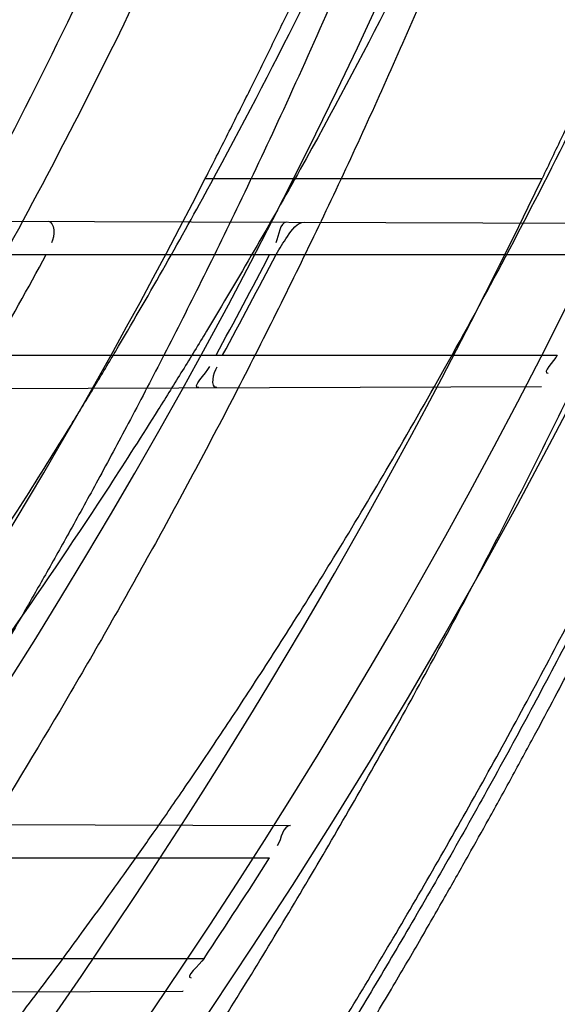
# Model space of a CAD drawing. Header units: millimetres. Extents: x 0 to 297, y 0 to 210.
# Tile 25 of 256: x 146.1793 to 146.2167, y 90.8326 to 90.9011. Entities that reach past the tile are written whole.
import ezdxf

# ---------------------------------------------------------------- set-up
doc = ezdxf.new("R2010")
doc.units = ezdxf.units.MM
doc.header["$LTSCALE"] = 16.335
doc.layers.get('0').update_dxf_attribs({"linetype": 'CONTINUOUS'})
for name, color, linetype in [('01_GLOBAL', 7, 'CONTINUOUS'), ('INTFCLR_1', 7, 'CONTINUOUS'), ('INTFCLR_144815', 7, 'CONTINUOUS')]:
    doc.layers.add(name, color=color, linetype=linetype)

msp = doc.modelspace()

# ---------------------------------------------------------------- linework, layer by layer
at = {"color": 7, "linetype": 'Continuous'}
msp.add_circle((146.8548034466, 92.13446435), 2.66, dxfattribs=at)
at = {"color": 9, "linetype": 'Continuous'}
msp.add_arc((146.8548034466, 92.13446435), 2.6259090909, 182.9674534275, 267.0325465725, dxfattribs=at)
at = {"layer": '01_GLOBAL', "color": 7, "linetype": 'Continuous'}
msp.add_circle((146.8548034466, 92.13446435), 2.695, dxfattribs=at)
at = {"layer": 'INTFCLR_1', "color": 9, "linetype": 'Continuous'}
for p, q in [((146.1548589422, 90.88716820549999), (146.2212503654, 90.8869364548)), ((146.154744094, 90.88476864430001), (146.2201688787, 90.88476864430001)), ((146.1505255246, 90.8777686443), (146.2166761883, 90.8777686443)), ((146.1476880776, 90.8753440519), (146.2155845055, 90.8755810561)), ((146.1264587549, 90.84526734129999), (146.1981096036, 90.8450172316)), ((146.1259618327, 90.84276864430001), (146.1966506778, 90.84276864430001)), ((146.1202700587, 90.8357686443), (146.1920924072, 90.8357686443)), ((146.1165994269, 90.8332355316), (146.1906055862, 90.83349386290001))]:
    msp.add_line(p, q, dxfattribs=at)
at = {"layer": 'INTFCLR_1', "color": 6, "linetype": 'Continuous'}
msp.add_line((146.1906359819, 90.833493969), (146.1906055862, 90.83349386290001), dxfattribs=at)
for centre, radius, start, end in [((145.8396077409, 91.0702686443), 0.4224162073, 270, 90.00000002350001), ((145.8396077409, 91.0702686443), 0.4014439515, 270, 90.00000002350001), ((145.8394360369, 91.0700380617), 0.3886703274, 330.3510127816, 331.5315365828), ((145.8396403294, 91.070264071), 0.4023286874, 331.4155767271, 332.5448306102), ((145.8400725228, 91.0702639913), 0.4023467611, 331.4169919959, 332.5461806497), ((145.8396146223, 91.0702797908), 0.4233628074, 326.3633123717, 327.4938257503)]:
    msp.add_arc(centre, radius, start, end, dxfattribs=at)
at = {"layer": 'INTFCLR_1', "color": 9, "linetype": 'Continuous'}
msp.add_arc((145.8396077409, 91.0702686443), 0.3860864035, 331.3802865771, 334.6943264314, dxfattribs=at)
at = {"layer": 'INTFCLR_1', "color": 6, "linetype": 'Continuous'}
for points, knots in [([(146.1150652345, 91.3712686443), (146.1142109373, 91.3712686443), (146.1157546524, 91.3683280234), (146.1170803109, 91.3667058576), (146.1192467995, 91.3638593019), (146.1219201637, 91.3606396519), (146.125337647, 91.3565305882), (146.129332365, 91.3517587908), (146.1336170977, 91.3465688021), (146.1378478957, 91.3413533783), (146.1417862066, 91.33638567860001), (146.1454017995, 91.33172329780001), (146.1486896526, 91.3273866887), (146.1516611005, 91.3233827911), (146.1543369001, 91.3197024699), (146.156743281, 91.3163299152), (146.1589048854, 91.3132456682), (146.1608385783, 91.3104414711), (146.1625660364, 91.3078989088), (146.1641084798, 91.30559694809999), (146.165490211, 91.30350884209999), (146.1667189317, 91.3016311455), (146.1678098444, 91.29994672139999), (146.1687779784, 91.29843810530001), (146.1696459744, 91.2970741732), (146.1706214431, 91.29552968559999), (146.171753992, 91.2937197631), (146.1728766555, 91.29190262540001), (146.1738510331, 91.2903096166), (146.1746912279, 91.2889253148), (146.1756155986, 91.2873892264), (146.1766371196, 91.2856754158), (146.1777643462, 91.28376355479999), (146.1790081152, 91.2816276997), (146.1803754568, 91.2792474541), (146.181880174, 91.2765877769), (146.1835347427, 91.2736124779), (146.1853542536, 91.27027563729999), (146.1873580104, 91.2665190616), (146.1895596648, 91.26228659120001), (146.1919715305, 91.2575132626), (146.194608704, 91.25211957), (146.1974929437, 91.24599442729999), (146.200642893, 91.2390039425), (146.2040752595, 91.23097719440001), (146.207802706, 91.22170867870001), (146.2118351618, 91.2109047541), (146.2161179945, 91.1983172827), (146.2203681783, 91.1842931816), (146.2242872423, 91.1694234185), (146.2276657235, 91.1543820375), (146.2304753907, 91.139299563), (146.2327156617, 91.12423570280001), (146.2343982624, 91.1091881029), (146.2355287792, 91.09419226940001), (146.236117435, 91.07923359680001), (146.2361708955, 91.0643357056), (146.2356951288, 91.04948488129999), (146.2346936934, 91.03468304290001), (146.2331693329, 91.0199420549), (146.2311191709, 91.00523224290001), (146.2285428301, 90.9905732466), (146.2254275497, 90.9759332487), (146.2217708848, 90.96133081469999), (146.2176203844, 90.94696854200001), (146.2132204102, 90.93354429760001), (146.2088852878, 90.9216267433), (146.2048596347, 90.91144843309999), (146.2011587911, 90.9027023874), (146.1977663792, 90.8951298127), (146.1946668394, 90.88853337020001), (146.1918379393, 90.88275133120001), (146.1892594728, 90.8776633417), (146.1869119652, 90.8731715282), (146.1847820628, 90.86920240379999), (146.1828538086, 90.8656918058), (146.1811073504, 90.8625765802), (146.1795253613, 90.85980462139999), (146.1780916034, 90.8573318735), (146.1767959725, 90.85512907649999), (146.1756290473, 90.853169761), (146.1745782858, 90.8514245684), (146.1736278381, 90.8498612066), (146.1727650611, 90.8484544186), (146.1719665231, 90.84716262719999), (146.1711689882, 90.84588214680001), (146.1703111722, 90.8445150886), (146.1693416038, 90.84298277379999), (146.1682509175, 90.8412753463), (146.1670226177, 90.8393723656), (146.1656376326, 90.83725160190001), (146.1640803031, 90.83489670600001), (146.1623329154, 90.8322916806), (146.1603729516, 90.82941522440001), (146.1581781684, 90.826247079), (146.1557236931, 90.8227690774), (146.1529902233, 90.81897164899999), (146.1499514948, 90.81483864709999), (146.1465806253, 90.8103557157), (146.1428687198, 90.80553486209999), (146.1388145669, 90.8003907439), (146.1344498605, 90.7949851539), (146.129996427, 90.7895765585), (146.1258273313, 90.7845911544), (146.1222457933, 90.7802900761), (146.1194492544, 90.7769295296), (146.1171773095, 90.7739602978), (146.1158081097, 90.7722877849), (146.114193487, 90.7692686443), (146.1150652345, 90.7692686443)], [0, 0, 0, 0, 0.0038604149, 0.007501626, 0.0124785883, 0.0188917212, 0.0268498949, 0.0364677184, 0.0470694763, 0.05724446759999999, 0.0668187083, 0.0757144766, 0.08390537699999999, 0.0914099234, 0.09824517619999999, 0.1044667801, 0.1101313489, 0.1152642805, 0.1198589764, 0.1240215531, 0.1277856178, 0.1311734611, 0.1341617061, 0.1368541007, 0.1392736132, 0.1414672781, 0.1451087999, 0.148921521, 0.1511192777, 0.1535471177, 0.1562389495, 0.1592204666, 0.1625628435, 0.1662680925, 0.1703891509, 0.1749670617, 0.1800766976, 0.185772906, 0.1921414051, 0.1993155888, 0.2073311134, 0.2163077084, 0.2264451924, 0.2379233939, 0.2509534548, 0.2658909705, 0.2830621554, 0.3030578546, 0.3259639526, 0.3492662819, 0.3725305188, 0.395610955, 0.4185782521, 0.4413347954, 0.4640172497, 0.4865192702, 0.5089682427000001, 0.5313242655, 0.5536477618, 0.5759939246, 0.5982772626, 0.6207472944, 0.6432362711, 0.6658996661, 0.6887559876, 0.7107777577, 0.7297237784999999, 0.7460531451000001, 0.7602331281, 0.7726347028, 0.7835467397, 0.7931663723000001, 0.8017211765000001, 0.8093215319, 0.8160683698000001, 0.8220757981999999, 0.8274205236, 0.83220661, 0.8364980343, 0.8403367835, 0.8437547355, 0.8468031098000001, 0.8495420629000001, 0.8520223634, 0.8542604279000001, 0.8564046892, 0.8588391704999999, 0.8615533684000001, 0.8645986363, 0.8679945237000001, 0.8717882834, 0.8760445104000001, 0.8807522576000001, 0.8859628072, 0.8917731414, 0.8981681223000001, 0.9051985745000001, 0.9129160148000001, 0.9213486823, 0.930543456, 0.9404096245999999, 0.9509435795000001, 0.9619432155, 0.9720502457, 0.9803711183, 0.9870628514, 0.9922716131, 0.9960607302, 1, 1, 1, 1]), ([(146.1150652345, 90.7692686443), (146.1160387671, 90.7692686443), (146.1177271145, 90.7704064), (146.1203228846, 90.771969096), (146.1232989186, 90.77413160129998), (146.1269787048, 90.7769491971), (146.1313602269, 90.7805465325), (146.136189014, 90.7847397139), (146.1410884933, 90.7892225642), (146.14571304, 90.7936536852), (146.1499506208, 90.7978758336), (146.1538079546, 90.8018604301), (146.1573032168, 90.80558744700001), (146.1604624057, 90.80905244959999), (146.1633068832, 90.8122543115), (146.1658602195, 90.8151952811), (146.1681553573, 90.81789510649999), (146.1702110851, 90.8203595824), (146.1720499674, 90.82260144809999), (146.1736917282, 90.82463420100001), (146.175161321, 90.82647923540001), (146.1764960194, 90.8281758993), (146.177810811, 90.8298661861), (146.1792115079, 90.8316888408), (146.1806985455, 90.83365031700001), (146.1821699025, 90.8356187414), (146.183615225, 90.8375779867), (146.1851191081, 90.83964462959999), (146.1867839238, 90.8419668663), (146.1886446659, 90.84460610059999), (146.1907239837, 90.84761283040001), (146.1930437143, 90.8510418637), (146.1956231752, 90.8549500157), (146.1984823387, 90.8594072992), (146.2016518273, 90.86451166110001), (146.2051614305, 90.8703758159), (146.209038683, 90.87713741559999), (146.2133125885, 90.8849785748), (146.2180078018, 90.8941127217), (146.2231555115, 90.90485947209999), (146.2286552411, 90.91737178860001), (146.2341538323, 90.9312565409), (146.2392951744, 90.9458956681), (146.2438614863, 90.9607345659), (146.2478132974, 90.9756282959), (146.2511637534, 90.9905608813), (146.2539112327, 91.0054533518), (146.2560779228, 91.020346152), (146.2576685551, 91.0351758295), (146.2586982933, 91.04996599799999), (146.2591763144, 91.0647019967), (146.2591102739, 91.07938636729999), (146.2585051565, 91.0940278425), (146.2573642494, 91.1086171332), (146.2556872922, 91.1231604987), (146.2534729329, 91.1376558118), (146.2507211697, 91.1520808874), (146.2474209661, 91.1664680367), (146.2435667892, 91.18079923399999), (146.239139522, 91.1950910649), (146.234151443, 91.20927087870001), (146.2288018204, 91.2228037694), (146.2234345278, 91.2350612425), (146.218408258, 91.24561069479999), (146.2138248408, 91.25458398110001), (146.2096571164, 91.2622864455), (146.2058775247, 91.2689320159), (146.2024553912, 91.2746998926), (146.1993628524, 91.27972662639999), (146.196567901, 91.2841272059), (146.1940471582, 91.2879852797), (146.1917761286, 91.291377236), (146.189737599, 91.2943570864), (146.1879066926, 91.29698229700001), (146.18627007, 91.2992900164), (146.1848016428, 91.3013303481), (146.183482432, 91.3031394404), (146.182221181, 91.3048484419), (146.1809100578, 91.3066048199), (146.1794654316, 91.30851560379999), (146.1779774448, 91.3104564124), (146.1764846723, 91.31237679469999), (146.1749729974, 91.3142966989), (146.1733137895, 91.3163746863), (146.1714604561, 91.3186595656), (146.1693845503, 91.3211749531), (146.1670661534, 91.32393152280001), (146.1644777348, 91.32694376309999), (146.1615962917, 91.33021938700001), (146.1583918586, 91.3337681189), (146.154841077, 91.33758842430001), (146.1509238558, 91.34167085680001), (146.1466153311, 91.3459997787), (146.1419164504, 91.35053715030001), (146.1369054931, 91.3551583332), (146.1319289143, 91.35951049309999), (146.1273729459, 91.3632762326), (146.1235388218, 91.3662278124), (146.1204516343, 91.36848349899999), (146.1177826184, 91.37009623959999), (146.1160568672, 91.3712686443), (146.1150652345, 91.3712686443)], [0, 0, 0, 0, 0.0042187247, 0.0081401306, 0.0133978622, 0.0200459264, 0.0282638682, 0.0379443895, 0.0477615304, 0.05703690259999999, 0.0656973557, 0.0736821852, 0.0810680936, 0.0878383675, 0.0940009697, 0.0996271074, 0.1047154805, 0.1093563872, 0.1135342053, 0.1172803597, 0.1206792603, 0.1237557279, 0.1266349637, 0.1299589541, 0.1337168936, 0.1373013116, 0.1406085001, 0.1442672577, 0.148377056, 0.1529904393, 0.1582606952, 0.164218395, 0.1709303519, 0.1785521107, 0.1871652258, 0.1969659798, 0.2081658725, 0.2209392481, 0.2356613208, 0.2526660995, 0.2725685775, 0.2948769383, 0.3173640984, 0.3397873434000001, 0.3621386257, 0.3841211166, 0.4060891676, 0.4277469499, 0.4493218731, 0.470705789, 0.4919793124, 0.5131981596, 0.5343255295, 0.5554668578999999, 0.5765984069, 0.5977513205, 0.6189954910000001, 0.6402209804, 0.6617015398, 0.6832900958, 0.7050415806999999, 0.7268239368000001, 0.7463339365, 0.7630160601, 0.7774553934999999, 0.7899931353, 0.8009638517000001, 0.8105830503, 0.8190545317, 0.8265380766, 0.8331730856, 0.8390248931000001, 0.8442268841, 0.8488182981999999, 0.8528943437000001, 0.8564866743, 0.8597116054, 0.8625968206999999, 0.8656908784, 0.8692094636, 0.8729771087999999, 0.8762884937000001, 0.879749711, 0.8835661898, 0.8878115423, 0.8924986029, 0.8976989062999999, 0.9034198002, 0.9097088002, 0.9166034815, 0.9241390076, 0.9323094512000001, 0.9411199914, 0.9506041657, 0.9606137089, 0.9706541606, 0.9792553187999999, 0.9862062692, 0.9916647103, 0.9957028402, 1, 1, 1, 1]), ([(146.1971080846, 90.88476864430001), (146.1973356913, 90.8852067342), (146.1978674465, 90.8859701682), (146.1985626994, 90.88701565), (146.1990764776, 90.88701385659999)], [0, 0, 0, 0, 0.4900277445, 1, 1, 1, 1])]:
    msp.add_open_spline(points, degree=3, knots=knots, dxfattribs=at)
at = {"layer": 'INTFCLR_1', "color": 9, "linetype": 'Continuous'}
for points, knots in [([(146.192649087, 91.2007931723), (146.1958606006, 91.19161380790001), (146.2016925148, 91.1727509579), (146.207244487, 91.1485054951), (146.2099856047, 91.1323126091), (146.2110878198, 91.12467357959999), (146.2117778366, 91.1195334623), (146.2134659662, 91.10537393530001), (146.2150886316, 91.08202445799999), (146.2148602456, 91.05859212), (146.2140091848, 91.0442666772), (146.2136200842, 91.03903900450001), (146.2129629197, 91.0312586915), (146.2111506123, 91.0146916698), (146.206931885, 90.9897134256), (146.2017743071, 90.9689710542), (146.19827327, 90.95706681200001), (146.1968531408, 90.95239866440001), (146.1942959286, 90.9443911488), (146.1888936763, 90.9289345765), (146.1802622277, 90.90786547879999), (146.171382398, 90.8897741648), (146.1656550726, 90.8792145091), (146.1635773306, 90.8754900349), (146.1604900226, 90.8700564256), (146.1538400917, 90.8588573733), (146.1432874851, 90.8427416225), (146.130351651, 90.82515020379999), (146.1210235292, 90.81367435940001), (146.1156460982, 90.8073755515), (146.113618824, 90.80502464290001), (146.1101975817, 90.8011144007), (146.1038773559, 90.7940784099), (146.096999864, 90.7867494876), (146.0907938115, 90.7802607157), (146.0870749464, 90.7763572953), (146.0841227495, 90.7731700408), (146.082218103, 90.7709636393), (146.0811689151, 90.76956887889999), (146.0807337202, 90.7688287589), (146.0804699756, 90.768297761), (146.0805812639, 90.7676067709), (146.0820539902, 90.76790723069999), (146.0836740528, 90.7686837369), (146.0866075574, 90.7702696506), (146.0894057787, 90.77205211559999), (146.0917034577, 90.7735832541), (146.0931778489, 90.7745970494), (146.0956556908, 90.77633123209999), (146.0996186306, 90.7792326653), (146.1051563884, 90.78353748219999), (146.1134349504, 90.79034993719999), (146.1208444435, 90.79699512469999), (146.1273278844, 90.803212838), (146.1319747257, 90.8077988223), (146.1403493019, 90.8164335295), (146.1522854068, 90.8298984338), (146.1663008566, 90.8478011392), (146.1763364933, 90.8624671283), (146.1823017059, 90.8720054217), (146.1845040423, 90.87562926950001), (146.1878179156, 90.8811894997), (146.1948947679, 90.8936741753), (146.2049952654, 90.9139390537), (146.2119439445, 90.93087495), (146.2151676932, 90.9396470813)], [0, 0, 0, 0, 0.0419354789, 0.08505031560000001, 0.1071497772, 0.1127379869, 0.1183317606, 0.1295131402, 0.1742263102, 0.2191466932, 0.230445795, 0.2361065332, 0.241751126, 0.2641147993, 0.3079545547, 0.3508736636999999, 0.3561840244, 0.3614616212, 0.3719139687, 0.3924297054, 0.4320526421, 0.4700131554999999, 0.4792642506, 0.483852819, 0.4884035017, 0.5062126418, 0.5400088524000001, 0.5714206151, 0.6003317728, 0.6037560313, 0.6071340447, 0.6137178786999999, 0.6261602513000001, 0.6479155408, 0.6570536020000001, 0.6648783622, 0.6711643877, 0.6757843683, 0.6774462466, 0.6786751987, 0.6794900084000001, 0.6799813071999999, 0.6813020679, 0.6842478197, 0.6888651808, 0.6950795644, 0.6987591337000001, 0.70073729, 0.7027989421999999, 0.7117993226, 0.7219139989, 0.7330405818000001, 0.7580265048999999, 0.7648041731, 0.7717766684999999, 0.7861782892, 0.816667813, 0.8493175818, 0.8841610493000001, 0.8932352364, 0.8978283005, 0.9024468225, 0.9211469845, 0.9596997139, 1, 1, 1, 1]), ([(146.0853256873, 90.7692686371), (146.0851880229, 90.76926865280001), (146.0848509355, 90.76933511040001), (146.0848682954, 90.76994105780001), (146.0852289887, 90.7705644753), (146.0858526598, 90.7714910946), (146.0868032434, 90.7726443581), (146.0886356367, 90.7747215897), (146.090803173, 90.7769929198), (146.093215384, 90.77947858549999), (146.0959839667, 90.7823063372), (146.1017014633, 90.78813019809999), (146.1087122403, 90.79541364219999), (146.1151564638, 90.8024097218), (146.1186445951, 90.80629812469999), (146.1207113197, 90.8086358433), (146.1261908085, 90.8148966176), (146.1356953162, 90.82630389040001), (146.1488811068, 90.8438006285), (146.1596415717, 90.8598377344), (146.1664241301, 90.87098636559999), (146.1695721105, 90.8763942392), (146.1716900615, 90.88010002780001), (146.1775256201, 90.8906021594), (146.1865751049, 90.9085978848), (146.1953782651, 90.9295730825), (146.2008882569, 90.9449633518), (146.2034958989, 90.9529350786), (146.2049438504, 90.9575818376), (146.2085119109, 90.96942638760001), (146.2137695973, 90.9900678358), (146.2180725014, 91.0149384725), (146.2199207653, 91.0314342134), (146.2205908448, 91.0391798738), (146.2209875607, 91.0443838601), (146.221855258, 91.0586438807), (146.2220882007, 91.0819731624), (146.2204334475, 91.1052178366), (146.2187124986, 91.1193111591), (146.218008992, 91.1244278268), (146.2168850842, 91.13203296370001), (146.2140893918, 91.1481570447), (146.2084266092, 91.17229781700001), (146.202482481, 91.1910654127), (146.1992099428, 91.20019722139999)], [0, 0, 0, 0, 0.0008731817, 0.001718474, 0.0032338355, 0.0055641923, 0.008732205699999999, 0.0127298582, 0.0231213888, 0.0286463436, 0.0346993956, 0.04822263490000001, 0.0804125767, 0.0988155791, 0.1085508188, 0.1135449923, 0.1186070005, 0.1613231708, 0.2076862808, 0.2575123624, 0.2837454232, 0.2904461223, 0.2972015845, 0.3108183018, 0.3666504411, 0.4248609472, 0.4549769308, 0.4703146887, 0.4780576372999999, 0.4858477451, 0.5487776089, 0.6130123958, 0.6457680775, 0.6540347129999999, 0.6623246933, 0.6788711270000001, 0.74464742, 0.8101273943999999, 0.8265053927, 0.8346996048, 0.8428861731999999, 0.8752668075, 0.9384714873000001, 1, 1, 1, 1]), ([(146.2217743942, 90.9403701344), (146.2184946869, 90.9316404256), (146.2114239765, 90.91478487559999), (146.2011560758, 90.8946344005), (146.1939644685, 90.88222274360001), (146.1905957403, 90.87669289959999), (146.1883561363, 90.8730875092), (146.1822867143, 90.86359257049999), (146.1720758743, 90.84899392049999), (146.1578239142, 90.8311812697), (146.1456903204, 90.8177861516), (146.1371787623, 90.8091957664), (146.132454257, 90.8046311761), (146.1258582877, 90.7984380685), (146.1183224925, 90.79182034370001), (146.1099078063, 90.78503695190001), (146.1042775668, 90.78074795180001), (146.1002493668, 90.7778563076), (146.0977315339, 90.7761279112), (146.0962319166, 90.77511583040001), (146.0929973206, 90.7730055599), (146.0896283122, 90.7708970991), (146.086516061, 90.76952975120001), (146.0856598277, 90.769268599), (146.0853256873, 90.7692686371)], [0, 0, 0, 0, 0.1254333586, 0.2455838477, 0.3039242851, 0.3183395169, 0.3326778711, 0.3610127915, 0.4699119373, 0.572102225, 0.6676664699, 0.7128530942, 0.7347412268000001, 0.7560248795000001, 0.8345501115, 0.8695520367, 0.9013904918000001, 0.9297392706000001, 0.9362356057, 0.9424699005, 0.9540693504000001, 0.9882335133, 0.9955056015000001, 1, 1, 1, 1])]:
    msp.add_open_spline(points, degree=3, knots=knots, dxfattribs=at)
at = {"layer": 'INTFCLR_1', "color": 6, "linetype": 'Continuous'}
for points in [[(146.1812101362, 90.88707622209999), (146.1817181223, 90.8870744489), (146.1817149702, 90.886021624), (146.1814728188, 90.8855750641)], [(146.1978513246, 90.8870181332), (146.1973100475, 90.8870200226), (146.19733233, 90.8860680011), (146.1970827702, 90.8855876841)], [(146.2166761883, 90.8777686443), (146.2164604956, 90.8773461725), (146.2155583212, 90.8764977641), (146.216032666, 90.8764994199)], [(146.1917206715, 90.8754977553), (146.1911693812, 90.87549583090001), (146.1922281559, 90.876476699), (146.192491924, 90.8769607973)], [(146.1929717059, 90.87550212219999), (146.1924869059, 90.8755004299), (146.1927632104, 90.8765306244), (146.1929951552, 90.87695634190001)], [(146.1981096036, 90.8450172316), (146.1975494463, 90.8450191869), (146.1974902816, 90.84408358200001), (146.1971892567, 90.8436111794)], [(146.1920924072, 90.8357686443), (146.1917928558, 90.8353184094), (146.1906562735, 90.8344138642), (146.1911970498, 90.83441575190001)]]:
    msp.add_open_spline(points, degree=3, dxfattribs=at)
at = {"layer": 'INTFCLR_144815', "color": 9, "linetype": 'Continuous'}
msp.add_line((146.1921750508, 90.8900548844), (146.2156203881, 90.8900548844), dxfattribs=at)
at = {"layer": 'INTFCLR_144815', "color": 6, "linetype": 'Continuous'}
for radius in [0.4466793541, 0.4256665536]:
    msp.add_circle((145.8396077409, 91.0702686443), radius, dxfattribs=at)
for radius, start, end in [(0.6157754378, 313.9937911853, 154.5150993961), (0.5947754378, 312.9543589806, 154.5144414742), (0.5751005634, 282.2440355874, 71.2863570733), (0.4537777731, 308.490992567, 51.50900743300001), (0.4747905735, 316.9838592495, 43.0161407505), (0.4480128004, 313.9992414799, 46.00075850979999), (0.4169682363, 295.6072723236, 334.3927276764), (0.3959554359, 297.0737153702, 332.9262846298)]:
    msp.add_arc((145.8396077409, 91.0702686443), radius, start, end, dxfattribs=at)
at = {"layer": 'INTFCLR_144815', "color": 9, "linetype": 'Continuous'}
for centre, radius, start, end in [((145.8396077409, 91.0702686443), 0.5712784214, 292.4997540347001, 54.0964566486), ((145.8396102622, 91.0702698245), 0.5153523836, 292.4997540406, 54.09645665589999), ((145.8396257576, 91.0702729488), 0.5066391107, 311.2505121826, 48.7494878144), ((145.839607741, 91.0702686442), 0.4617768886, 314.0862202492, 45.9137797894), ((145.8396077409, 91.0702686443), 0.450734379, 313.8592910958, 46.1407088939), ((145.8396077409, 91.0702686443), 0.4477854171, 314.0319604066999, 45.9680396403), ((145.8396077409, 91.0702686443), 0.5830188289, 203.8266800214, 313.0809380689)]:
    msp.add_arc(centre, radius, start, end, dxfattribs=at)
at = {"layer": 'INTFCLR_144815', "color": 6, "linetype": 'Continuous'}
for points, knots in [([(146.1515348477, 90.7587687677), (146.1512150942, 90.7587746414), (146.1512119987, 90.7600070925), (146.1517859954, 90.7606977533), (146.1523169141, 90.7616585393), (146.1528921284, 90.7625183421), (146.1535763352, 90.7635215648), (146.1543814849, 90.7646472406), (146.15530592, 90.76590779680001), (146.1563525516, 90.76730531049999), (146.1575225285, 90.7688454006), (146.1588179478, 90.7705337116), (146.1602417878, 90.77237807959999), (146.1617966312, 90.7743862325), (146.1634827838, 90.7765637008), (146.1652973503, 90.7789125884), (146.1672357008, 90.7814334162), (146.169295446, 90.7841302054), (146.1714790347, 90.7870140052), (146.1737896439, 90.7900978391), (146.1762240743, 90.7933873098), (146.1787743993, 90.79688231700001), (146.1814309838, 90.80058082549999), (146.1841860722, 90.80448380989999), (146.1870298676, 90.8085896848), (146.1899514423, 90.8128953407), (146.1929388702, 90.81739609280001), (146.195979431, 90.82208572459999), (146.1990598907, 90.82695665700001), (146.2021667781, 90.832000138), (146.2052866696, 90.837206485), (146.2084064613, 90.8425653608), (146.2115136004, 90.84806604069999), (146.2145962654, 90.85369765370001), (146.2176434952, 90.85944939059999), (146.2206452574, 90.86531064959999), (146.2235925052, 90.87127120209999), (146.2264771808, 90.8773212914), (146.2292921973, 90.88345171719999), (146.2320314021, 90.88965389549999), (146.2346894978, 90.8959198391), (146.2372619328, 90.9022420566), (146.2397453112, 90.90861474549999), (146.2421317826, 90.9150191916), (146.2444188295, 90.9214479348), (146.2466074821, 90.92790255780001), (146.2487002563, 90.9343910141), (146.2506975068, 90.9409155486), (146.2525965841, 90.9474680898), (146.2543963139, 90.95404485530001), (146.2560946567, 90.9606375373), (146.2576905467, 90.9672398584), (146.2591843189, 90.9738506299), (146.2605765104, 90.98046966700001), (146.2618676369, 90.9870969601), (146.2630580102, 90.99373176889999), (146.2641477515, 91.00037227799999), (146.2651369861, 91.0070162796), (146.2660260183, 91.0136624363), (146.2668152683, 91.02031037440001), (146.2675051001, 91.0269596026), (146.2680958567, 91.03360976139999), (146.2685878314, 91.0402603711), (146.2689813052, 91.04691137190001), (146.269276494, 91.05356251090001), (146.2694735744, 91.0602138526), (146.2695726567, 91.0668651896), (146.2695738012, 91.07351660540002), (146.2694770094, 91.08016791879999), (146.2692822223, 91.0868192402), (146.2689893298, 91.0934703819), (146.2685981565, 91.1001213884), (146.2681084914, 91.10677196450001), (146.2675200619, 91.1134219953), (146.2668325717, 91.12007108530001), (146.2660456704, 91.1267189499), (146.2651589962, 91.1333650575), (146.2641721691, 91.140008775), (146.2630848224, 91.1466492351), (146.2618965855, 91.1532855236), (146.2606070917, 91.1599166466), (146.2592161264, 91.1665408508), (146.2577236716, 91.1731557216), (146.25612979, 91.17975889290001), (146.2544344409, 91.1863486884), (146.2526374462, 91.19292404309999), (146.2507388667, 91.199483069), (146.2487392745, 91.2060224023), (146.2466397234, 91.21253772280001), (146.2444415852, 91.21902445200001), (146.2421464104, 91.2254781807), (146.2397562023, 91.2318939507), (146.2372735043, 91.23826617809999), (146.2347014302, 91.24458873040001), (146.2320437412, 91.2508548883), (146.2293049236, 91.2570573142), (146.2264902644, 91.2631880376), (146.2236059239, 91.2692384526), (146.220658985, 91.2751993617), (146.2176574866, 91.2810610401), (146.2146104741, 91.2868132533), (146.211527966, 91.2924454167), (146.2084209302, 91.29794670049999), (146.2053011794, 91.3033062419), (146.2021812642, 91.3085133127), (146.1990742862, 91.31355757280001), (146.1959936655, 91.31842933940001), (146.1929528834, 91.3231198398), (146.189965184, 91.32762147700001), (146.187043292, 91.3319280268), (146.1841991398, 91.3360347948), (146.1814436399, 91.339938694), (146.1787864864, 91.34363828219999), (146.1762360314, 91.34713370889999), (146.1737992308, 91.3504265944), (146.1714816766, 91.35351982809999), (146.1692876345, 91.3564173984), (146.1672201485, 91.3591241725), (146.1652811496, 91.36164570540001), (146.1634716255, 91.36398800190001), (146.1617917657, 91.3661573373), (146.1602410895, 91.3681601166), (146.1588186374, 91.3700026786), (146.1575230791, 91.3716911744), (146.1563528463, 91.37323156), (146.1553062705, 91.3746291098), (146.1543814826, 91.3758897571), (146.1535770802, 91.37701559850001), (146.1528902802, 91.3780187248), (146.1523225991, 91.3788790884), (146.1518630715, 91.37966964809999), (146.151402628, 91.3804116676), (146.1510534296, 91.3817596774), (146.1515348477, 91.3817685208)], [0, 0, 0, 0, 0.0014103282, 0.0032894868, 0.0045784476, 0.006109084, 0.0078878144, 0.009921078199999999, 0.0122159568, 0.0147800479, 0.0176210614, 0.0207450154, 0.0241645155, 0.0278962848, 0.0319450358, 0.0363094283, 0.0409856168, 0.0459681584, 0.0512740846, 0.0569372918, 0.0629614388, 0.06932079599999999, 0.0760170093, 0.0830428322, 0.09038864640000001, 0.09804223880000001, 0.1059886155, 0.1142106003, 0.1226891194, 0.1314036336, 0.1403327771, 0.1494548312, 0.1587482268, 0.1681920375, 0.1777662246, 0.1874518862, 0.1972313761, 0.2070885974, 0.2170088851, 0.2269790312, 0.2369874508, 0.247023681, 0.2570780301, 0.2671479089, 0.2771627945, 0.2871678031, 0.297203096, 0.3072268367, 0.3172573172, 0.3272873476, 0.3372951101, 0.3472786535, 0.3572404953, 0.3671820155, 0.3771057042, 0.38701475, 0.3969071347, 0.4067804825, 0.4166362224, 0.4264761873, 0.4363022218, 0.4461151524, 0.4559173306, 0.4657100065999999, 0.4754958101, 0.4852761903, 0.4950537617, 0.5048299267, 0.514607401, 0.5243876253, 0.5341732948, 0.5439658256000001, 0.5537677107, 0.5635801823, 0.5734055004, 0.5832449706, 0.5931003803, 0.6029729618, 0.6128636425, 0.6227732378, 0.6327028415, 0.6426530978, 0.6526214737, 0.6626060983, 0.6726078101, 0.6826271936, 0.6926651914, 0.7027189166, 0.7127821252, 0.7228511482, 0.7329216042, 0.7429877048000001, 0.7530428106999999, 0.7630790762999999, 0.7730874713, 0.7830577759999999, 0.7929782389, 0.8028356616, 0.8126154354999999, 0.8223014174, 0.8318761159, 0.8413205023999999, 0.8506146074, 0.8597374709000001, 0.8686675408, 0.8773831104, 0.8858627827, 0.8940860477, 0.9020337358, 0.9096886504, 0.9170358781, 0.9240630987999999, 0.9307608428, 0.9371226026, 0.9431446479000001, 0.9488258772, 0.9541674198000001, 0.9591725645, 0.9638462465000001, 0.9681947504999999, 0.9722253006, 0.9759458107, 0.979364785, 0.9824904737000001, 0.9853313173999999, 0.9878955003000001, 0.9901906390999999, 0.9922241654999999, 0.994002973, 0.9955336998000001, 0.9968227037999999, 0.9978766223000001, 1, 1, 1, 1]), ([(146.1616919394, 91.3712686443), (146.1613689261, 91.3712686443), (146.161354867, 91.3700255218), (146.1618990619, 91.3693139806), (146.1624036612, 91.3683331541), (146.1629511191, 91.3674540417), (146.1636029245, 91.3664290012), (146.1643702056, 91.3652789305), (146.1652510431, 91.3639918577), (146.1662478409, 91.3625660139), (146.1673615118, 91.3609958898), (146.1685933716, 91.35927662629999), (146.1699443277, 91.3574028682), (146.1714151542, 91.35536903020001), (146.1730061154, 91.3531695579), (146.1747171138, 91.35079874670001), (146.1765473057, 91.34825122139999), (146.1784952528, 91.3455217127), (146.1805585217, 91.34260561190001), (146.1827337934, 91.3394988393), (146.1850166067, 91.33619825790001), (146.187401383, 91.332701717), (146.1898813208, 91.3290083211), (146.1924484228, 91.32511854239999), (146.1950935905, 91.32103426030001), (146.1978067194, 91.31675882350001), (146.2005768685, 91.3122970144), (146.2033924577, 91.3076549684), (146.2062415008, 91.3028400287), (146.2091118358, 91.2978605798), (146.2119913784, 91.29272580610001), (146.2148683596, 91.2874454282), (146.2177314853, 91.2820295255), (146.2205700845, 91.27648833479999), (146.2233742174, 91.2708320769), (146.2261347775, 91.2650707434), (146.2288435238, 91.2592139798), (146.2314930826, 91.2532710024), (146.2340769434, 91.24725050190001), (146.2365894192, 91.2411606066), (146.2390255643, 91.2350089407), (146.2413812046, 91.22880240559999), (146.2436527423, 91.2225475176), (146.2458372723, 91.21624994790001), (146.2479322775, 91.2099152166), (146.2499358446, 91.2035479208), (146.2518463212, 91.19715263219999), (146.2536625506, 91.1907330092), (146.255383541, 91.184292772), (146.2570086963, 91.17783475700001), (146.2585375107, 91.17136193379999), (146.2599697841, 91.16487642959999), (146.261305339, 91.1583806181), (146.262544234, 91.1518760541), (146.2636865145, 91.1453645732), (146.2647323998, 91.1388472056), (146.265682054, 91.1323253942), (146.2665357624, 91.1257998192), (146.2672937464, 91.1192715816), (146.2679563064, 91.1127410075), (146.2685236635, 91.1062089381), (146.2689960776, 91.09967549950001), (146.2693737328, 91.09314134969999), (146.2696568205, 91.0866064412), (146.2698454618, 91.08007129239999), (146.2699397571, 91.07353577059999), (146.2699397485, 91.0670003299), (146.2698454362, 91.06046482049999), (146.2696567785, 91.053929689), (146.2693736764, 91.0473948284), (146.2689960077, 91.0408607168), (146.2685235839, 91.0343273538), (146.2679562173, 91.0277953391), (146.2672936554, 91.0212648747), (146.2665356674, 91.0147367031), (146.2656819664, 91.0082112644), (146.2647323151, 91.0016895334), (146.263686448, 90.9951723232), (146.2625441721, 90.9886608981), (146.2613053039, 90.982156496), (146.2599697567, 90.975660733), (146.2585375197, 90.9691753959), (146.257008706, 90.96270257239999), (146.2553835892, 90.9562447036), (146.2536625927, 90.949804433), (146.2518464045, 90.94338494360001), (146.2499359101, 90.9369895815), (146.2479323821, 90.9306223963), (146.2458373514, 90.92428757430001), (146.2436528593, 90.9179901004), (146.2413812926, 90.9117351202), (146.2390256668, 90.90552861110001), (146.2365895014, 90.899376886), (146.2340770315, 90.8932869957), (146.2314931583, 90.88726645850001), (146.2288435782, 90.88132342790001), (146.2261348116, 90.875466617), (146.2233742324, 90.86970524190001), (146.2205700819, 90.8640489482), (146.2177314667, 90.8585077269), (146.2148683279, 90.8530918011), (146.2119913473, 90.8478114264), (146.2091118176, 90.84267667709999), (146.2062415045, 90.8376972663), (146.2033924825, 90.8328823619), (146.200576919, 90.82824035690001), (146.1978068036, 90.82377859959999), (146.1950937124, 90.8195032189), (146.1924485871, 90.815418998), (146.1898815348, 90.8115292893), (146.1874016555, 90.8078359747), (146.1850169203, 90.8043394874), (146.1827341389, 90.8010389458), (146.1805588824, 90.7979321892), (146.1784956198, 90.79501609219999), (146.1765476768, 90.7922865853), (146.1747174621, 90.7897390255), (146.1730064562, 90.78736820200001), (146.1714154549, 90.7851686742), (146.1699446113, 90.78313481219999), (146.1685936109, 90.7812609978), (146.1673617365, 90.7795417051), (146.1662480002, 90.7779715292), (146.1652512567, 90.7765456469), (146.1643701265, 90.7752585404), (146.1636036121, 90.7741083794), (146.1629493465, 90.7730834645), (146.1624091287, 90.7722038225), (146.1619724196, 90.7713972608), (146.1615362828, 90.7706337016), (146.1612048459, 90.7692686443), (146.1616919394, 90.7692686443)], [0, 0, 0, 0, 0.0014863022, 0.0034583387, 0.00480742, 0.0064070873, 0.008263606, 0.0103831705, 0.0127725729, 0.0154385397, 0.018388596, 0.0216299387, 0.0251705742, 0.0290176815, 0.0331791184, 0.0376612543, 0.0424708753, 0.0476126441, 0.053091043, 0.05890788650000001, 0.0650637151, 0.071556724, 0.0783824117, 0.08553378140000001, 0.09300120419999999, 0.1007725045, 0.1088330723, 0.1171662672, 0.125753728, 0.1345758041, 0.1436120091, 0.1528416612, 0.1622443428, 0.1717998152, 0.1814887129, 0.1912927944, 0.2011949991, 0.2111795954, 0.2212322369, 0.2313400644, 0.2414915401, 0.251676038, 0.2618853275, 0.272110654, 0.2823462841, 0.2925853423, 0.3028240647, 0.3130572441, 0.3232827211, 0.3334966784, 0.3436983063, 0.353884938, 0.364056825, 0.3742120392, 0.3843517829, 0.3944749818, 0.4045834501, 0.4146764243, 0.4247563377, 0.4348229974, 0.4448791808, 0.4549248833, 0.4649631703, 0.4749943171, 0.4850215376, 0.4950452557, 0.505068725, 0.5150924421, 0.5251196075, 0.5351507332, 0.5451888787, 0.5552345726, 0.5652905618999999, 0.5753571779, 0.5854368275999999, 0.5955298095, 0.6056379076, 0.615761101, 0.6259004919, 0.6360558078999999, 0.6462271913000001, 0.6564139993, 0.6666151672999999, 0.6768294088, 0.6870543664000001, 0.6972879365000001, 0.7075261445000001, 0.7177656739, 0.7280008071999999, 0.7382265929, 0.7484354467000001, 0.7586203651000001, 0.7687717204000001, 0.7788795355, 0.7889322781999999, 0.7989169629, 0.8088192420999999, 0.8186233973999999, 0.8283123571, 0.8378678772, 0.8472706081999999, 0.8565002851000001, 0.8655364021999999, 0.8743584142, 0.8829458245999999, 0.8912789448, 0.8993394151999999, 0.9071106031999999, 0.9145779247, 0.9217291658, 0.9285546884, 0.9350475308, 0.9412033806, 0.9470201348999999, 0.9524985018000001, 0.9576403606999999, 0.9624499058, 0.9669322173, 0.9710936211, 0.9749409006, 0.978481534, 0.9817230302, 0.984673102, 0.9873392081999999, 0.9897286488, 0.9918483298, 0.9937048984, 0.9953046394, 0.9966537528, 0.9977587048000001, 1, 1, 1, 1]), ([(146.2419187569, 91.0702686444), (146.2419187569, 91.06613607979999), (146.2417972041, 91.05786639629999), (146.2412501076, 91.0454639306), (146.2403370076, 91.0330611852), (146.2390551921, 91.0206591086), (146.2374020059, 91.0082597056), (146.2353745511, 90.9958666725), (146.2329686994, 90.9834856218), (146.2301810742, 90.97112470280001), (146.2270107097, 90.95879507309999), (146.2234550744, 90.94651340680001), (146.2195175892, 90.9342992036), (146.2152018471, 90.92217797), (146.2105195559, 90.91018200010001), (146.2054865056, 90.8983497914), (146.2001294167, 90.88672936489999), (146.1944851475, 90.87537681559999), (146.1886034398, 90.864358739), (146.1825493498, 90.85374803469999), (146.1764022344, 90.8436226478), (146.1702548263, 90.83406187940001), (146.1642079, 90.8251386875), (146.1583638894, 90.81691313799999), (146.1528175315, 90.8094256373), (146.1476486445, 90.8026921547), (146.1429171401, 90.7967071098), (146.1386605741, 90.79144619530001), (146.1349015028, 90.7868682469), (146.1316394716, 90.7829304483), (146.1288735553, 90.7795769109), (146.1265811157, 90.7767756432), (146.1247678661, 90.7744523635), (146.1233636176, 90.77265634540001), (146.1224842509, 90.77114967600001), (146.1217601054, 90.7703143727), (146.1218564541, 90.7692686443), (146.1221340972, 90.7692686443)], [0, 0, 0, 0, 0.0373969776, 0.0748305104, 0.1123278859, 0.1499208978, 0.1876426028, 0.2255106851, 0.2635438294, 0.3017616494, 0.3401610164, 0.3787310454, 0.4174490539, 0.4562752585, 0.4951477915, 0.5339633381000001, 0.5726158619, 0.6109244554, 0.6486768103, 0.6856239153, 0.7214601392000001, 0.7558561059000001, 0.7884730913, 0.8189949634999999, 0.8471589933, 0.8727898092, 0.8958085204, 0.9161981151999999, 0.9340282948, 0.9494114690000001, 0.9624736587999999, 0.9733586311, 0.9821878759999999, 0.9890812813, 0.9941468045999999, 0.9974875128, 1, 1, 1, 1]), ([(146.1415550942, 90.7587687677), (146.1412445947, 90.7587743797), (146.1412273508, 90.7599724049), (146.1418093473, 90.7606387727), (146.1423391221, 90.7615699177), (146.1429159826, 90.7624033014), (146.1436016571, 90.7633763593), (146.1444091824, 90.7644685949), (146.145336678, 90.7656922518), (146.1463871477, 90.7670492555), (146.1475618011, 90.7685451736), (146.1488622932, 90.77018488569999), (146.150290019, 90.7719740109), (146.1518464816, 90.77391869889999), (146.1535329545, 90.7760254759), (146.1553505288, 90.77830129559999), (146.157299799, 90.78075322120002), (146.1593809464, 90.7833885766), (146.1615932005, 90.78621431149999), (146.1639344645, 90.7892365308), (146.1664007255, 90.7924596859), (146.1689860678, 90.79588646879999), (146.1716830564, 90.7995181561), (146.1744830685, 90.8033548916), (146.1773763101, 90.8073955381), (146.180351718, 90.81163732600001), (146.1833970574, 90.81607573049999), (146.1864992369, 90.8207046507), (146.1896445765, 90.82551653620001), (146.1928191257, 90.8305026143), (146.1960089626, 90.8356531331), (146.1992004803, 90.8409576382), (146.2023806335, 90.8464052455), (146.205537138, 90.85198490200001), (146.2086586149, 90.8576856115), (146.2117346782, 90.863496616), (146.2147559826, 90.8694075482), (146.2177142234, 90.8754085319), (146.2206021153, 90.8814902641), (146.2234133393, 90.88764405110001), (146.2261424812, 90.893861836), (146.2287849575, 90.9001361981), (146.2313369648, 90.90646040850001), (146.2337953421, 90.91282827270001), (146.2361575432, 90.91923421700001), (146.238421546, 90.9256732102), (146.2405857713, 90.93214070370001), (146.2426490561, 90.93863268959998), (146.2446105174, 90.9451454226), (146.2464696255, 90.95167578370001), (146.2482260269, 90.9582208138), (146.249879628, 90.96477812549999), (146.2514304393, 90.9713454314), (146.252878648, 90.9779209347), (146.2542244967, 90.9845029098), (146.2554683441, 90.9910900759), (146.2566105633, 90.997681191), (146.2576515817, 91.0042753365), (146.2585918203, 91.01087163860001), (146.2594317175, 91.01746950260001), (146.2601716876, 91.0240684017), (146.260812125, 91.0306679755), (146.2613533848, 91.03726792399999), (146.2617957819, 91.0438680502), (146.2621395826, 91.05046822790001), (146.2623849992, 91.0570683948), (146.2625321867, 91.06366852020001), (146.2625648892, 91.0680687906), (146.2625648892, 91.0702686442)], [0, 0, 0, 0, 0.0027272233, 0.00637693, 0.0088871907, 0.0118720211, 0.0153444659, 0.0193180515, 0.02380733, 0.0288260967, 0.0343890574, 0.0405101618, 0.0472051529, 0.05449051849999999, 0.0623846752, 0.0709044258, 0.0800682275, 0.08989261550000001, 0.1003941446, 0.1115838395, 0.1234656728, 0.1360350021, 0.1492811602, 0.1631910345, 0.1777467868, 0.1929237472, 0.2086919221, 0.2250163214, 0.241858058, 0.2591751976, 0.2769240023, 0.2950599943, 0.3135389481, 0.3323178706, 0.3513557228, 0.3706138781, 0.3900565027, 0.40965088, 0.4293672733, 0.4491790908, 0.4690627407, 0.4889974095, 0.5089649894, 0.5289504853, 0.5489397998, 0.5689220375, 0.5888883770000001, 0.6088300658, 0.6287418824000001, 0.6486179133, 0.6684555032, 0.6882511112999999, 0.7080041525, 0.7277129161, 0.7473782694, 0.7670001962, 0.7865808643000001, 0.8061213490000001, 0.8256243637, 0.8450923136, 0.8645285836, 0.8839363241, 0.9033192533, 0.9226811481, 0.9420259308, 0.9613578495, 0.9806810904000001, 1, 1, 1, 1]), ([(146.1691690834, 90.7763969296), (146.1687851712, 90.7764036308), (146.1689546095, 90.7779189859), (146.1697315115, 90.7790599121), (146.1708843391, 90.7812089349), (146.1725602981, 90.7837422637), (146.1747341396, 90.7870099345), (146.1774252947, 90.7909276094), (146.1806308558, 90.7955824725), (146.1842332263, 90.8008456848), (146.1879731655, 90.8063911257), (146.1915725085, 90.81184155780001), (146.1948750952, 90.81694711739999), (146.1978706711, 90.8216835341), (146.200574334, 90.826050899), (146.2030116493, 90.8300665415), (146.2051949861, 90.833734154), (146.2071471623, 90.8370715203), (146.2088885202, 90.8400980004), (146.2104549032, 90.84286235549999), (146.2119718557, 90.8455760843), (146.2135082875, 90.84836552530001), (146.215040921, 90.85119346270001), (146.216458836, 90.8538498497), (146.2177089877, 90.85622567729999), (146.2188113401, 90.8583465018), (146.2197838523, 90.8602379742), (146.2206875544, 90.8620133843), (146.221596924, 90.86381876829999), (146.2225851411, 90.86580179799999), (146.2236776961, 90.86802093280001), (146.2248886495, 90.8705142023), (146.2262310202, 90.8733218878), (146.2277173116, 90.8764866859), (146.2293581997, 90.88005189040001), (146.231170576, 90.88408194), (146.2331660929, 90.8886406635), (146.2353605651, 90.893809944), (146.2377752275, 90.89970198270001), (146.2404300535, 90.9064559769), (146.24333995, 90.91423982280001), (146.2465092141, 90.923233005), (146.2499429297, 90.93370532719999), (146.25355238, 90.94574839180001), (146.2570962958, 90.95895711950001), (146.2603400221, 90.9727381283), (146.2631548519, 90.98660551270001), (146.265532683, 91.00051874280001), (146.2674745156, 91.0144574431), (146.268982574, 91.02842891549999), (146.2700557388, 91.0423940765), (146.2706967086, 91.05634558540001), (146.270839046, 91.0656329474), (146.270839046, 91.0702686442)], [0, 0, 0, 0, 0.0036397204, 0.0085369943, 0.0157954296, 0.0255088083, 0.0378134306, 0.0528137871, 0.0706279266, 0.09136563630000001, 0.1132788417, 0.1340284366, 0.1532798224, 0.1709168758, 0.1871507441, 0.2019689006, 0.2154440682, 0.2276101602, 0.2386187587, 0.2485421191, 0.257728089, 0.268088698, 0.2787291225, 0.288218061, 0.2966314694, 0.3041773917, 0.3108751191, 0.3167920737, 0.3230614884, 0.3300369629, 0.337794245, 0.3465081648, 0.3563110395, 0.3672939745, 0.3796510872, 0.3935134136, 0.4091801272, 0.426821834, 0.4467452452, 0.4695381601, 0.4956096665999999, 0.5255127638, 0.5599184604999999, 0.6000687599, 0.6446728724, 0.6895337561, 0.7342496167, 0.7787833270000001, 0.8233104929, 0.8676315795, 0.9119694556, 0.9560574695, 1, 1, 1, 1]), ([(146.2915000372, 91.0702686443), (146.2915000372, 91.0656668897), (146.2913516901, 91.0564528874), (146.2906831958, 91.04263355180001), (146.2895662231, 91.0288129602), (146.2879983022, 91.01500121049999), (146.2859760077, 91.0012047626), (146.2834956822, 90.98743285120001), (146.2805540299, 90.97369860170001), (146.2771490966, 90.9600203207), (146.2732813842, 90.946422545), (146.2689552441, 90.93293679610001), (146.2641806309, 90.9196029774), (146.2589753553, 90.9064705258), (146.2533674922, 90.89359942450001), (146.2473981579, 90.8810606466), (146.2411238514, 90.868935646), (146.2346184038, 90.85731473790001), (146.2279729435, 90.84629298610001), (146.2212937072, 90.8359645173), (146.2146967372, 90.8264146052), (146.2082996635, 90.8177115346), (146.2022127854, 90.80990025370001), (146.1965301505, 90.80299859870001), (146.1913244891, 90.7969993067), (146.1866450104, 90.7918719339), (146.1825199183, 90.7875770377), (146.1789594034, 90.7840514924), (146.1759636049, 90.78127647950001), (146.1735201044, 90.77911083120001), (146.1713967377, 90.777571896), (146.1700017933, 90.7763824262), (146.1691691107, 90.7763969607)], [0, 0, 0, 0, 0.0421285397, 0.08434683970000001, 0.1266414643, 0.1690446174, 0.2115817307, 0.2542734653, 0.2971305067, 0.3401457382, 0.3832945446, 0.4265305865, 0.4697791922, 0.5129300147, 0.5558322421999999, 0.5982870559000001, 0.6400420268, 0.6807938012, 0.7201892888, 0.7578469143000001, 0.7933806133, 0.8264335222, 0.8567170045, 0.8840287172, 0.9082689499, 0.9294277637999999, 0.9475672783, 0.9627965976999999, 0.9752495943, 0.9850650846, 0.9923757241, 1, 1, 1, 1]), ([(146.1921750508, 90.8900548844), (146.1927036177, 90.89108896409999), (146.1937490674, 90.89314962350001), (146.1952818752, 90.8962160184), (146.1967646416, 90.89922538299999), (146.1981820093, 90.90214122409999), (146.199530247, 90.90494993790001), (146.2007979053, 90.9076202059), (146.2019846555, 90.910143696), (146.2030840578, 90.9124981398), (146.2040957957, 90.91467497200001), (146.2050177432, 90.91666141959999), (146.2058489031, 90.918447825), (146.2065908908, 90.9200302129), (146.2072414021, 90.92140029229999), (146.207804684, 90.92255342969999), (146.208271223, 90.9234916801), (146.2087165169, 90.92428406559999), (146.2089784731, 90.9248073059), (146.2091998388, 90.9250069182)], [0, 0, 0, 0, 0.08958531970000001, 0.1782448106, 0.2644461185, 0.3483747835, 0.4283368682, 0.5047777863, 0.5763910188, 0.6434497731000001, 0.7052238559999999, 0.7615617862, 0.8123844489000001, 0.8572091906, 0.8963887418, 0.9293517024, 0.9562828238, 0.9770066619, 1, 1, 1, 1]), ([(146.2316903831, 90.9250069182), (146.2314826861, 90.9248147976), (146.231241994, 90.9243177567), (146.2308368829, 90.9235671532), (146.2304201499, 90.9226920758), (146.2299220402, 90.9216255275), (146.229348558, 90.9203586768), (146.228699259, 90.91890302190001), (146.2279817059, 90.9172775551), (146.2271950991, 90.9154869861), (146.2263309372, 90.91351735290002), (146.2253945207, 90.91138768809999), (146.2243838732, 90.9091011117), (146.2233080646, 90.9066835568), (146.2221595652, 90.9041238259), (146.220946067, 90.9014466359), (146.2196729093, 90.89866980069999), (146.2183572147, 90.89583360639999), (146.217002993, 90.89295348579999), (146.2160869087, 90.89102827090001), (146.2156203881, 90.8900548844)], [0, 0, 0, 0, 0.0220565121, 0.0416851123, 0.06700290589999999, 0.09741728, 0.13352119, 0.1753857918, 0.2216826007, 0.2720342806, 0.3278515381, 0.3893596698, 0.4533993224, 0.5227438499, 0.5956453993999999, 0.6721162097, 0.7518909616, 0.8337900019, 0.9158514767, 1, 1, 1, 1])]:
    msp.add_open_spline(points, degree=3, knots=knots, dxfattribs=at)
at = {"layer": 'INTFCLR_144815', "color": 9, "linetype": 'Continuous'}
for points, knots in [([(146.2905583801, 91.0530357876), (146.2902266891, 91.04387520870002), (146.2889817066, 91.02477107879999), (146.2859719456, 91.00087783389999), (146.2832094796, 90.98498618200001), (146.2818037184, 90.97773275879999), (146.2808361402, 90.9729381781), (146.278087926, 90.9600826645), (146.272924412, 90.9396843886), (146.2659889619, 90.9177225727), (146.2606323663, 90.9029457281), (146.2574807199, 90.89477431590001), (146.2527840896, 90.8830634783), (146.246998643, 90.8698745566), (146.2408277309, 90.8571099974), (146.2373125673, 90.8501534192), (146.2322180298, 90.8403495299), (146.2246186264, 90.8266378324), (146.214434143, 90.8098401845), (146.2061929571, 90.7972009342), (146.201041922, 90.78962241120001), (146.1988238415, 90.78640196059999), (146.1974343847, 90.7843940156), (146.1940400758, 90.7795198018), (146.1892021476, 90.77267333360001), (146.1847293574, 90.7663129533), (146.1824599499, 90.7628240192), (146.1814687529, 90.76123952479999), (146.1806206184, 90.75969553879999), (146.1800487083, 90.75848115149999), (146.1799928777, 90.75770548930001), (146.1801506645, 90.7575678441)], [0, 0, 0, 0, 0.0858001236, 0.1790833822, 0.2252548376, 0.2367557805, 0.2482389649, 0.2710367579, 0.3598009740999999, 0.445061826, 0.4864888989, 0.5069045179, 0.5270361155, 0.6045890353, 0.6416374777, 0.6597341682, 0.6775421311, 0.7450519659, 0.8064210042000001, 0.8613741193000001, 0.8862623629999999, 0.8921897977, 0.8979757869, 0.909117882, 0.9477859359, 0.9764348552, 0.98192108, 0.9867019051, 0.9940016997, 0.9980401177, 1, 1, 1, 1]), ([(146.1907030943, 90.76209702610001), (146.1905460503, 90.76222522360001), (146.190609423, 90.7629986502), (146.1912143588, 90.764173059), (146.1920932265, 90.76569055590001), (146.1931216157, 90.7672423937), (146.195475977, 90.7706708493), (146.2001030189, 90.7769189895), (146.2051020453, 90.7836500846), (146.2086099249, 90.78844557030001), (146.2100456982, 90.7904212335), (146.212337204, 90.7935895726), (146.2176564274, 90.801044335), (146.2261654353, 90.8134818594), (146.2366822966, 90.83002168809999), (146.2445343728, 90.8435360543), (146.2497982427, 90.8532012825), (146.253427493, 90.8600548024), (146.259796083, 90.8726262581), (146.2657722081, 90.88562876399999), (146.2706249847, 90.8971799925), (146.2738789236, 90.90523428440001), (146.2794075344, 90.9197951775), (146.2865683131, 90.94144443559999), (146.2919041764, 90.96157232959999), (146.2947436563, 90.9742580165), (146.2957429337, 90.97898732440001), (146.2971943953, 90.9861403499), (146.3000463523, 91.0018099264), (146.3028738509, 91.02324774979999), (146.3041332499, 91.03994014), (146.3044933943, 91.0468263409)], [0, 0, 0, 0, 0.0019511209, 0.0060578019, 0.0135221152, 0.0184240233, 0.0240553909, 0.0535050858, 0.0932797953, 0.1047395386, 0.110689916, 0.1167852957, 0.1423727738, 0.1988288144, 0.2618001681, 0.3309746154, 0.3492045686, 0.3677228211, 0.4056116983, 0.4848284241, 0.5053718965, 0.5261970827, 0.5684309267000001, 0.6552565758, 0.7455309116, 0.7687000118, 0.7803679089, 0.7920523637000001, 0.8389465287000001, 0.9336333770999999, 1, 1, 1, 1])]:
    msp.add_open_spline(points, degree=3, knots=knots, dxfattribs=at)

doc.saveas('drawing.dxf')
